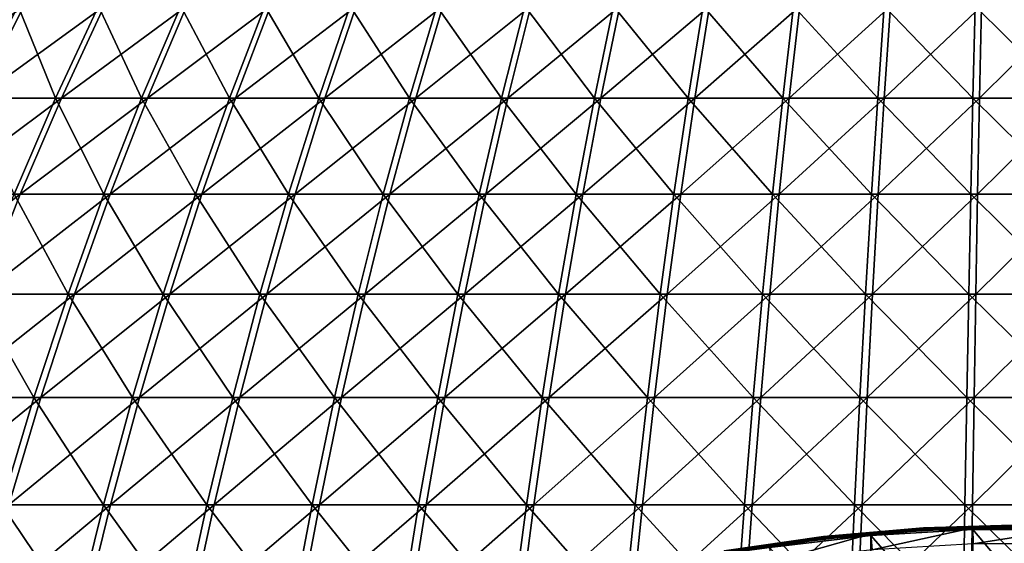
# Model space of a CAD drawing. Header units: millimetres. Extents: x -80 to 80, y -80 to 80.
# Tile 129 of 170: x -26 to -1, y 45 to 59. Entities that reach past the tile are written whole.
import ezdxf

# ---------------------------------------------------------------- set-up
doc = ezdxf.new("R2010")
doc.units = ezdxf.units.MM
doc.header["$LTSCALE"] = 13.670324
for name, color, linetype in [('1', 7, 'CONTINUOUS'), ('2', 7, 'CONTINUOUS'), ('4', 7, 'CONTINUOUS'), ('6', 7, 'CONTINUOUS'), ('8', 7, 'CONTINUOUS')]:
    doc.layers.add(name, color=color, linetype=linetype)

msp = doc.modelspace()

# ---------------------------------------------------------------- linework, layer by layer
at = {"layer": '1', "color": 7, "linetype": 'Continuous'}
for points in [[(-27.508, 56.569, 49.43), (-26.282, 58.982, 47.227), (-29.67, 56.569, 48.163), (-27.508, 56.569, 49.43)], [(-29.67, 56.569, 48.163), (-26.282, 58.982, 47.227), (-28.348, 58.982, 46.016), (-29.67, 56.569, 48.163)], [(-25.293, 56.569, 50.599), (-24.165, 58.982, 48.344), (-27.508, 56.569, 49.43), (-25.293, 56.569, 50.599)], [(-27.508, 56.569, 49.43), (-24.165, 58.982, 48.344), (-26.282, 58.982, 47.227), (-27.508, 56.569, 49.43)], [(-23.028, 56.569, 51.669), (-22.001, 58.982, 49.366), (-25.293, 56.569, 50.599), (-23.028, 56.569, 51.669)], [(-25.293, 56.569, 50.599), (-22.001, 58.982, 49.366), (-24.165, 58.982, 48.344), (-25.293, 56.569, 50.599)], [(-20.717, 56.569, 52.638), (-19.794, 58.982, 50.292), (-23.028, 56.569, 51.669), (-20.717, 56.569, 52.638)], [(-23.028, 56.569, 51.669), (-19.794, 58.982, 50.292), (-22.001, 58.982, 49.366), (-23.028, 56.569, 51.669)], [(-18.366, 56.569, 53.504), (-17.548, 58.982, 51.119), (-20.717, 56.569, 52.638), (-18.366, 56.569, 53.504)], [(-20.717, 56.569, 52.638), (-17.548, 58.982, 51.119), (-19.794, 58.982, 50.292), (-20.717, 56.569, 52.638)], [(-15.979, 56.569, 54.265), (-15.267, 58.982, 51.846), (-18.366, 56.569, 53.504), (-15.979, 56.569, 54.265)], [(-18.366, 56.569, 53.504), (-15.267, 58.982, 51.846), (-17.548, 58.982, 51.119), (-18.366, 56.569, 53.504)], [(-13.561, 56.569, 54.919), (-12.956, 58.982, 52.471), (-15.979, 56.569, 54.265), (-13.561, 56.569, 54.919)], [(-15.979, 56.569, 54.265), (-12.956, 58.982, 52.471), (-15.267, 58.982, 51.846), (-15.979, 56.569, 54.265)], [(-11.116, 56.569, 55.466), (-10.62, 58.982, 52.993), (-13.561, 56.569, 54.919), (-11.116, 56.569, 55.466)], [(-13.561, 56.569, 54.919), (-10.62, 58.982, 52.993), (-12.956, 58.982, 52.471), (-13.561, 56.569, 54.919)], [(-8.649, 56.569, 55.903), (-8.263, 58.982, 53.412), (-11.116, 56.569, 55.466), (-8.649, 56.569, 55.903)], [(-11.116, 56.569, 55.466), (-8.263, 58.982, 53.412), (-10.62, 58.982, 52.993), (-11.116, 56.569, 55.466)], [(-6.165, 56.569, 56.232), (-5.89, 58.982, 53.725), (-8.649, 56.569, 55.903), (-6.165, 56.569, 56.232)], [(-8.649, 56.569, 55.903), (-5.89, 58.982, 53.725), (-8.263, 58.982, 53.412), (-8.649, 56.569, 55.903)], [(-3.669, 56.569, 56.449), (-3.506, 58.982, 53.933), (-6.165, 56.569, 56.232), (-3.669, 56.569, 56.449)], [(-6.165, 56.569, 56.232), (-3.506, 58.982, 53.933), (-5.89, 58.982, 53.725), (-6.165, 56.569, 56.232)], [(-1.166, 56.569, 56.557), (-1.114, 58.982, 54.036), (-3.669, 56.569, 56.449), (-1.166, 56.569, 56.557)], [(-3.669, 56.569, 56.449), (-1.114, 58.982, 54.036), (-3.506, 58.982, 53.933), (-3.669, 56.569, 56.449)], [(1.339, 56.569, 56.553), (1.279, 58.982, 54.032), (-1.166, 56.569, 56.557), (1.339, 56.569, 56.553)], [(-1.166, 56.569, 56.557), (1.279, 58.982, 54.032), (-1.114, 58.982, 54.036), (-1.166, 56.569, 56.557)], [(-26.372, 54.047, 52.758), (-25.293, 56.569, 50.599), (-28.682, 54.047, 51.539), (-26.372, 54.047, 52.758)], [(-28.682, 54.047, 51.539), (-25.293, 56.569, 50.599), (-27.508, 56.569, 49.43), (-28.682, 54.047, 51.539)], [(-24.01, 54.047, 53.874), (-23.028, 56.569, 51.669), (-26.372, 54.047, 52.758), (-24.01, 54.047, 53.874)], [(-26.372, 54.047, 52.758), (-23.028, 56.569, 51.669), (-25.293, 56.569, 50.599), (-26.372, 54.047, 52.758)], [(-21.601, 54.047, 54.884), (-20.717, 56.569, 52.638), (-24.01, 54.047, 53.874), (-21.601, 54.047, 54.884)], [(-24.01, 54.047, 53.874), (-20.717, 56.569, 52.638), (-23.028, 56.569, 51.669), (-24.01, 54.047, 53.874)], [(-19.15, 54.047, 55.787), (-18.366, 56.569, 53.504), (-21.601, 54.047, 54.884), (-19.15, 54.047, 55.787)], [(-21.601, 54.047, 54.884), (-18.366, 56.569, 53.504), (-20.717, 56.569, 52.638), (-21.601, 54.047, 54.884)], [(-16.661, 54.047, 56.58), (-15.979, 56.569, 54.265), (-19.15, 54.047, 55.787), (-16.661, 54.047, 56.58)], [(-19.15, 54.047, 55.787), (-15.979, 56.569, 54.265), (-18.366, 56.569, 53.504), (-19.15, 54.047, 55.787)], [(-14.139, 54.047, 57.262), (-13.561, 56.569, 54.919), (-16.661, 54.047, 56.58), (-14.139, 54.047, 57.262)], [(-16.661, 54.047, 56.58), (-13.561, 56.569, 54.919), (-15.979, 56.569, 54.265), (-16.661, 54.047, 56.58)], [(-11.59, 54.047, 57.832), (-11.116, 56.569, 55.466), (-14.139, 54.047, 57.262), (-11.59, 54.047, 57.832)], [(-14.139, 54.047, 57.262), (-11.116, 56.569, 55.466), (-13.561, 56.569, 54.919), (-14.139, 54.047, 57.262)], [(-9.018, 54.047, 58.289), (-8.649, 56.569, 55.903), (-11.59, 54.047, 57.832), (-9.018, 54.047, 58.289)], [(-11.59, 54.047, 57.832), (-8.649, 56.569, 55.903), (-11.116, 56.569, 55.466), (-11.59, 54.047, 57.832)], [(-6.428, 54.047, 58.631), (-6.165, 56.569, 56.232), (-9.018, 54.047, 58.289), (-6.428, 54.047, 58.631)], [(-9.018, 54.047, 58.289), (-6.165, 56.569, 56.232), (-8.649, 56.569, 55.903), (-9.018, 54.047, 58.289)], [(-3.826, 54.047, 58.858), (-3.669, 56.569, 56.449), (-6.428, 54.047, 58.631), (-3.826, 54.047, 58.858)], [(-6.428, 54.047, 58.631), (-3.669, 56.569, 56.449), (-6.165, 56.569, 56.232), (-6.428, 54.047, 58.631)], [(-1.216, 54.047, 58.97), (-1.166, 56.569, 56.557), (-3.826, 54.047, 58.858), (-1.216, 54.047, 58.97)], [(-3.826, 54.047, 58.858), (-1.166, 56.569, 56.557), (-3.669, 56.569, 56.449), (-3.826, 54.047, 58.858)], [(1.396, 54.047, 58.966), (1.339, 56.569, 56.553), (-1.216, 54.047, 58.97), (1.396, 54.047, 58.966)], [(-1.216, 54.047, 58.97), (1.339, 56.569, 56.553), (-1.166, 56.569, 56.557), (-1.216, 54.047, 58.97)], [(-27.401, 51.423, 54.817), (-26.372, 54.047, 52.758), (-29.801, 51.423, 53.55), (-27.401, 51.423, 54.817)], [(-29.801, 51.423, 53.55), (-26.372, 54.047, 52.758), (-28.682, 54.047, 51.539), (-29.801, 51.423, 53.55)], [(-24.947, 51.423, 55.976), (-24.01, 54.047, 53.874), (-27.401, 51.423, 54.817), (-24.947, 51.423, 55.976)], [(-27.401, 51.423, 54.817), (-24.01, 54.047, 53.874), (-26.372, 54.047, 52.758), (-27.401, 51.423, 54.817)], [(-22.444, 51.423, 57.026), (-21.601, 54.047, 54.884), (-24.947, 51.423, 55.976), (-22.444, 51.423, 57.026)], [(-24.947, 51.423, 55.976), (-21.601, 54.047, 54.884), (-24.01, 54.047, 53.874), (-24.947, 51.423, 55.976)], [(-19.897, 51.423, 57.964), (-19.15, 54.047, 55.787), (-22.444, 51.423, 57.026), (-19.897, 51.423, 57.964)], [(-22.444, 51.423, 57.026), (-19.15, 54.047, 55.787), (-21.601, 54.047, 54.884), (-22.444, 51.423, 57.026)], [(-17.311, 51.423, 58.788), (-16.661, 54.047, 56.58), (-19.897, 51.423, 57.964), (-17.311, 51.423, 58.788)], [(-19.897, 51.423, 57.964), (-16.661, 54.047, 56.58), (-19.15, 54.047, 55.787), (-19.897, 51.423, 57.964)], [(-14.691, 51.423, 59.497), (-14.139, 54.047, 57.262), (-17.311, 51.423, 58.788), (-14.691, 51.423, 59.497)], [(-17.311, 51.423, 58.788), (-14.139, 54.047, 57.262), (-16.661, 54.047, 56.58), (-17.311, 51.423, 58.788)], [(-12.042, 51.423, 60.089), (-11.59, 54.047, 57.832), (-14.691, 51.423, 59.497), (-12.042, 51.423, 60.089)], [(-14.691, 51.423, 59.497), (-11.59, 54.047, 57.832), (-14.139, 54.047, 57.262), (-14.691, 51.423, 59.497)], [(-9.37, 51.423, 60.563), (-9.018, 54.047, 58.289), (-12.042, 51.423, 60.089), (-9.37, 51.423, 60.563)], [(-12.042, 51.423, 60.089), (-9.018, 54.047, 58.289), (-11.59, 54.047, 57.832), (-12.042, 51.423, 60.089)], [(-6.679, 51.423, 60.919), (-6.428, 54.047, 58.631), (-9.37, 51.423, 60.563), (-6.679, 51.423, 60.919)], [(-9.37, 51.423, 60.563), (-6.428, 54.047, 58.631), (-9.018, 54.047, 58.289), (-9.37, 51.423, 60.563)], [(-3.975, 51.423, 61.154), (-3.826, 54.047, 58.858), (-6.679, 51.423, 60.919), (-3.975, 51.423, 61.154)], [(-6.679, 51.423, 60.919), (-3.826, 54.047, 58.858), (-6.428, 54.047, 58.631), (-6.679, 51.423, 60.919)], [(-1.264, 51.423, 61.271), (-1.216, 54.047, 58.97), (-3.975, 51.423, 61.154), (-1.264, 51.423, 61.271)], [(-3.975, 51.423, 61.154), (-1.216, 54.047, 58.97), (-3.826, 54.047, 58.858), (-3.975, 51.423, 61.154)], [(1.451, 51.423, 61.266), (1.396, 54.047, 58.966), (-1.264, 51.423, 61.271), (1.451, 51.423, 61.266)], [(-1.264, 51.423, 61.271), (1.396, 54.047, 58.966), (-1.216, 54.047, 58.97), (-1.264, 51.423, 61.271)], [(-25.836, 48.701, 57.972), (-24.947, 51.423, 55.976), (-28.378, 48.701, 56.771), (-25.836, 48.701, 57.972)], [(-28.378, 48.701, 56.771), (-24.947, 51.423, 55.976), (-27.401, 51.423, 54.817), (-28.378, 48.701, 56.771)], [(-23.244, 48.701, 59.059), (-22.444, 51.423, 57.026), (-25.836, 48.701, 57.972), (-23.244, 48.701, 59.059)], [(-25.836, 48.701, 57.972), (-22.444, 51.423, 57.026), (-24.947, 51.423, 55.976), (-25.836, 48.701, 57.972)], [(-20.606, 48.701, 60.03), (-19.897, 51.423, 57.964), (-23.244, 48.701, 59.059), (-20.606, 48.701, 60.03)], [(-23.244, 48.701, 59.059), (-19.897, 51.423, 57.964), (-22.444, 51.423, 57.026), (-23.244, 48.701, 59.059)], [(-17.928, 48.701, 60.884), (-17.311, 51.423, 58.788), (-20.606, 48.701, 60.03), (-17.928, 48.701, 60.884)], [(-20.606, 48.701, 60.03), (-17.311, 51.423, 58.788), (-19.897, 51.423, 57.964), (-20.606, 48.701, 60.03)], [(-15.215, 48.701, 61.618), (-14.691, 51.423, 59.497), (-17.928, 48.701, 60.884), (-15.215, 48.701, 61.618)], [(-17.928, 48.701, 60.884), (-14.691, 51.423, 59.497), (-17.311, 51.423, 58.788), (-17.928, 48.701, 60.884)], [(-12.472, 48.701, 62.231), (-12.042, 51.423, 60.089), (-15.215, 48.701, 61.618), (-12.472, 48.701, 62.231)], [(-15.215, 48.701, 61.618), (-12.042, 51.423, 60.089), (-14.691, 51.423, 59.497), (-15.215, 48.701, 61.618)], [(-9.704, 48.701, 62.722), (-9.37, 51.423, 60.563), (-12.472, 48.701, 62.231), (-9.704, 48.701, 62.722)], [(-12.472, 48.701, 62.231), (-9.37, 51.423, 60.563), (-12.042, 51.423, 60.089), (-12.472, 48.701, 62.231)], [(-6.917, 48.701, 63.09), (-6.679, 51.423, 60.919), (-9.704, 48.701, 62.722), (-6.917, 48.701, 63.09)], [(-9.704, 48.701, 62.722), (-6.679, 51.423, 60.919), (-9.37, 51.423, 60.563), (-9.704, 48.701, 62.722)], [(-4.117, 48.701, 63.335), (-3.975, 51.423, 61.154), (-6.917, 48.701, 63.09), (-4.117, 48.701, 63.335)], [(-6.917, 48.701, 63.09), (-3.975, 51.423, 61.154), (-6.679, 51.423, 60.919), (-6.917, 48.701, 63.09)], [(-1.309, 48.701, 63.455), (-1.264, 51.423, 61.271), (-4.117, 48.701, 63.335), (-1.309, 48.701, 63.455)], [(-4.117, 48.701, 63.335), (-1.264, 51.423, 61.271), (-3.975, 51.423, 61.154), (-4.117, 48.701, 63.335)], [(1.502, 48.701, 63.45), (1.451, 51.423, 61.266), (-1.309, 48.701, 63.455), (1.502, 48.701, 63.45)], [(-1.309, 48.701, 63.455), (1.451, 51.423, 61.266), (-1.264, 51.423, 61.271), (-1.309, 48.701, 63.455)], [(-26.676, 45.886, 59.857), (-25.836, 48.701, 57.972), (-29.301, 45.886, 58.617), (-26.676, 45.886, 59.857)], [(-29.301, 45.886, 58.617), (-25.836, 48.701, 57.972), (-28.378, 48.701, 56.771), (-29.301, 45.886, 58.617)], [(-24, 45.886, 60.979), (-23.244, 48.701, 59.059), (-26.676, 45.886, 59.857), (-24, 45.886, 60.979)], [(-26.676, 45.886, 59.857), (-23.244, 48.701, 59.059), (-25.836, 48.701, 57.972), (-26.676, 45.886, 59.857)], [(-21.276, 45.886, 61.982), (-20.606, 48.701, 60.03), (-24, 45.886, 60.979), (-21.276, 45.886, 61.982)], [(-24, 45.886, 60.979), (-20.606, 48.701, 60.03), (-23.244, 48.701, 59.059), (-24, 45.886, 60.979)], [(-18.511, 45.886, 62.863), (-17.928, 48.701, 60.884), (-21.276, 45.886, 61.982), (-18.511, 45.886, 62.863)], [(-21.276, 45.886, 61.982), (-17.928, 48.701, 60.884), (-20.606, 48.701, 60.03), (-21.276, 45.886, 61.982)], [(-15.71, 45.886, 63.621), (-15.215, 48.701, 61.618), (-18.511, 45.886, 62.863), (-15.71, 45.886, 63.621)], [(-18.511, 45.886, 62.863), (-15.215, 48.701, 61.618), (-17.928, 48.701, 60.884), (-18.511, 45.886, 62.863)], [(-12.877, 45.886, 64.255), (-12.472, 48.701, 62.231), (-15.71, 45.886, 63.621), (-12.877, 45.886, 64.255)], [(-15.71, 45.886, 63.621), (-12.472, 48.701, 62.231), (-15.215, 48.701, 61.618), (-15.71, 45.886, 63.621)], [(-10.019, 45.886, 64.762), (-9.704, 48.701, 62.722), (-12.877, 45.886, 64.255), (-10.019, 45.886, 64.762)], [(-12.877, 45.886, 64.255), (-9.704, 48.701, 62.722), (-12.472, 48.701, 62.231), (-12.877, 45.886, 64.255)], [(-7.142, 45.886, 65.142), (-6.917, 48.701, 63.09), (-10.019, 45.886, 64.762), (-7.142, 45.886, 65.142)], [(-10.019, 45.886, 64.762), (-6.917, 48.701, 63.09), (-9.704, 48.701, 62.722), (-10.019, 45.886, 64.762)], [(-4.251, 45.886, 65.394), (-4.117, 48.701, 63.335), (-7.142, 45.886, 65.142), (-4.251, 45.886, 65.394)], [(-7.142, 45.886, 65.142), (-4.117, 48.701, 63.335), (-6.917, 48.701, 63.09), (-7.142, 45.886, 65.142)], [(-1.351, 45.886, 65.518), (-1.309, 48.701, 63.455), (-4.251, 45.886, 65.394), (-1.351, 45.886, 65.518)], [(-4.251, 45.886, 65.394), (-1.309, 48.701, 63.455), (-4.117, 48.701, 63.335), (-4.251, 45.886, 65.394)], [(1.551, 45.886, 65.514), (1.502, 48.701, 63.45), (-1.351, 45.886, 65.518), (1.551, 45.886, 65.514)], [(-1.351, 45.886, 65.518), (1.502, 48.701, 63.45), (-1.309, 48.701, 63.455), (-1.351, 45.886, 65.518)], [(-24.71, 42.984, 62.784), (-24, 45.886, 60.979), (-27.466, 42.984, 61.628), (-24.71, 42.984, 62.784)], [(-27.466, 42.984, 61.628), (-24, 45.886, 60.979), (-26.676, 45.886, 59.857), (-27.466, 42.984, 61.628)], [(-21.906, 42.984, 63.816), (-21.276, 45.886, 61.982), (-24.71, 42.984, 62.784), (-21.906, 42.984, 63.816)], [(-24.71, 42.984, 62.784), (-21.276, 45.886, 61.982), (-24, 45.886, 60.979), (-24.71, 42.984, 62.784)], [(-19.059, 42.984, 64.724), (-18.511, 45.886, 62.863), (-21.906, 42.984, 63.816), (-19.059, 42.984, 64.724)], [(-21.906, 42.984, 63.816), (-18.511, 45.886, 62.863), (-21.276, 45.886, 61.982), (-21.906, 42.984, 63.816)], [(-16.174, 42.984, 65.504), (-15.71, 45.886, 63.621), (-19.059, 42.984, 64.724), (-16.174, 42.984, 65.504)], [(-19.059, 42.984, 64.724), (-15.71, 45.886, 63.621), (-18.511, 45.886, 62.863), (-19.059, 42.984, 64.724)], [(-13.258, 42.984, 66.156), (-12.877, 45.886, 64.255), (-16.174, 42.984, 65.504), (-13.258, 42.984, 66.156)], [(-16.174, 42.984, 65.504), (-12.877, 45.886, 64.255), (-15.71, 45.886, 63.621), (-16.174, 42.984, 65.504)], [(-10.316, 42.984, 66.678), (-10.019, 45.886, 64.762), (-13.258, 42.984, 66.156), (-10.316, 42.984, 66.678)], [(-13.258, 42.984, 66.156), (-10.019, 45.886, 64.762), (-12.877, 45.886, 64.255), (-13.258, 42.984, 66.156)], [(-7.353, 42.984, 67.069), (-7.142, 45.886, 65.142), (-10.316, 42.984, 66.678), (-7.353, 42.984, 67.069)], [(-10.316, 42.984, 66.678), (-7.142, 45.886, 65.142), (-10.019, 45.886, 64.762), (-10.316, 42.984, 66.678)], [(-4.377, 42.984, 67.329), (-4.251, 45.886, 65.394), (-7.353, 42.984, 67.069), (-4.377, 42.984, 67.329)], [(-7.353, 42.984, 67.069), (-4.251, 45.886, 65.394), (-7.142, 45.886, 65.142), (-7.353, 42.984, 67.069)], [(-1.391, 42.984, 67.457), (-1.351, 45.886, 65.518), (-4.377, 42.984, 67.329), (-1.391, 42.984, 67.457)], [(-4.377, 42.984, 67.329), (-1.351, 45.886, 65.518), (-4.251, 45.886, 65.394), (-4.377, 42.984, 67.329)], [(1.597, 42.984, 67.452), (1.551, 45.886, 65.514), (-1.391, 42.984, 67.457), (1.597, 42.984, 67.452)], [(-1.391, 42.984, 67.457), (1.551, 45.886, 65.514), (-1.351, 45.886, 65.518), (-1.391, 42.984, 67.457)]]:
    msp.add_3dface(points, dxfattribs=at)
at = {"layer": '2', "color": 7, "linetype": 'Continuous'}
for points in [[(-26.426, 58.982, -47.146), (-25.447, 56.569, -50.522), (-27.659, 56.569, -49.345), (-26.426, 58.982, -47.146)], [(-24.313, 58.982, -48.27), (-25.447, 56.569, -50.522), (-26.426, 58.982, -47.146), (-24.313, 58.982, -48.27)], [(-24.313, 58.982, -48.27), (-23.185, 56.569, -51.599), (-25.447, 56.569, -50.522), (-24.313, 58.982, -48.27)], [(-22.152, 58.982, -49.299), (-23.185, 56.569, -51.599), (-24.313, 58.982, -48.27), (-22.152, 58.982, -49.299)], [(-22.152, 58.982, -49.299), (-20.878, 56.569, -52.575), (-23.185, 56.569, -51.599), (-22.152, 58.982, -49.299)], [(-19.947, 58.982, -50.232), (-20.878, 56.569, -52.575), (-22.152, 58.982, -49.299), (-19.947, 58.982, -50.232)], [(-19.947, 58.982, -50.232), (-18.529, 56.569, -53.448), (-20.878, 56.569, -52.575), (-19.947, 58.982, -50.232)], [(-17.704, 58.982, -51.066), (-18.529, 56.569, -53.448), (-19.947, 58.982, -50.232), (-17.704, 58.982, -51.066)], [(-17.704, 58.982, -51.066), (-16.145, 56.569, -54.216), (-18.529, 56.569, -53.448), (-17.704, 58.982, -51.066)], [(-15.425, 58.982, -51.799), (-16.145, 56.569, -54.216), (-17.704, 58.982, -51.066), (-15.425, 58.982, -51.799)], [(-15.425, 58.982, -51.799), (-13.728, 56.569, -54.877), (-16.145, 56.569, -54.216), (-15.425, 58.982, -51.799)], [(-13.116, 58.982, -52.431), (-13.728, 56.569, -54.877), (-15.425, 58.982, -51.799), (-13.116, 58.982, -52.431)], [(-13.116, 58.982, -52.431), (-11.285, 56.569, -55.431), (-13.728, 56.569, -54.877), (-13.116, 58.982, -52.431)], [(-10.782, 58.982, -52.961), (-11.285, 56.569, -55.431), (-13.116, 58.982, -52.431), (-10.782, 58.982, -52.961)], [(-10.782, 58.982, -52.961), (-8.82, 56.569, -55.877), (-11.285, 56.569, -55.431), (-10.782, 58.982, -52.961)], [(-8.427, 58.982, -53.386), (-8.82, 56.569, -55.877), (-10.782, 58.982, -52.961), (-8.427, 58.982, -53.386)], [(-8.427, 58.982, -53.386), (-6.337, 56.569, -56.212), (-8.82, 56.569, -55.877), (-8.427, 58.982, -53.386)], [(-6.054, 58.982, -53.707), (-6.337, 56.569, -56.212), (-8.427, 58.982, -53.386), (-6.054, 58.982, -53.707)], [(-6.054, 58.982, -53.707), (-3.842, 56.569, -56.438), (-6.337, 56.569, -56.212), (-6.054, 58.982, -53.707)], [(-3.67, 58.982, -53.922), (-3.842, 56.569, -56.438), (-6.054, 58.982, -53.707), (-3.67, 58.982, -53.922)], [(-3.67, 58.982, -53.922), (-1.339, 56.569, -56.553), (-3.842, 56.569, -56.438), (-3.67, 58.982, -53.922)], [(-1.279, 58.982, -54.032), (-1.339, 56.569, -56.553), (-3.67, 58.982, -53.922), (-1.279, 58.982, -54.032)], [(-1.279, 58.982, -54.032), (1.166, 56.569, -56.557), (-1.339, 56.569, -56.553), (-1.279, 58.982, -54.032)], [(1.114, 58.982, -54.036), (1.166, 56.569, -56.557), (-1.279, 58.982, -54.032), (1.114, 58.982, -54.036)], [(-25.447, 56.569, -50.522), (-26.533, 54.047, -52.677), (-27.659, 56.569, -49.345), (-25.447, 56.569, -50.522)], [(-25.447, 56.569, -50.522), (-24.174, 54.047, -53.801), (-26.533, 54.047, -52.677), (-25.447, 56.569, -50.522)], [(-23.185, 56.569, -51.599), (-24.174, 54.047, -53.801), (-25.447, 56.569, -50.522), (-23.185, 56.569, -51.599)], [(-23.185, 56.569, -51.599), (-21.769, 54.047, -54.818), (-24.174, 54.047, -53.801), (-23.185, 56.569, -51.599)], [(-20.878, 56.569, -52.575), (-21.769, 54.047, -54.818), (-23.185, 56.569, -51.599), (-20.878, 56.569, -52.575)], [(-20.878, 56.569, -52.575), (-19.32, 54.047, -55.728), (-21.769, 54.047, -54.818), (-20.878, 56.569, -52.575)], [(-18.529, 56.569, -53.448), (-19.32, 54.047, -55.728), (-20.878, 56.569, -52.575), (-18.529, 56.569, -53.448)], [(-18.529, 56.569, -53.448), (-16.834, 54.047, -56.529), (-19.32, 54.047, -55.728), (-18.529, 56.569, -53.448)], [(-16.145, 56.569, -54.216), (-16.834, 54.047, -56.529), (-18.529, 56.569, -53.448), (-16.145, 56.569, -54.216)], [(-16.145, 56.569, -54.216), (-14.314, 54.047, -57.219), (-16.834, 54.047, -56.529), (-16.145, 56.569, -54.216)], [(-13.728, 56.569, -54.877), (-14.314, 54.047, -57.219), (-16.145, 56.569, -54.216), (-13.728, 56.569, -54.877)], [(-13.728, 56.569, -54.877), (-11.767, 54.047, -57.797), (-14.314, 54.047, -57.219), (-13.728, 56.569, -54.877)], [(-11.285, 56.569, -55.431), (-11.767, 54.047, -57.797), (-13.728, 56.569, -54.877), (-11.285, 56.569, -55.431)], [(-11.285, 56.569, -55.431), (-9.196, 54.047, -58.261), (-11.767, 54.047, -57.797), (-11.285, 56.569, -55.431)], [(-8.82, 56.569, -55.877), (-9.196, 54.047, -58.261), (-11.285, 56.569, -55.431), (-8.82, 56.569, -55.877)], [(-8.82, 56.569, -55.877), (-6.607, 54.047, -58.611), (-9.196, 54.047, -58.261), (-8.82, 56.569, -55.877)], [(-6.337, 56.569, -56.212), (-6.607, 54.047, -58.611), (-8.82, 56.569, -55.877), (-6.337, 56.569, -56.212)], [(-6.337, 56.569, -56.212), (-4.006, 54.047, -58.846), (-6.607, 54.047, -58.611), (-6.337, 56.569, -56.212)], [(-3.842, 56.569, -56.438), (-4.006, 54.047, -58.846), (-6.337, 56.569, -56.212), (-3.842, 56.569, -56.438)], [(-3.842, 56.569, -56.438), (-1.396, 54.047, -58.966), (-4.006, 54.047, -58.846), (-3.842, 56.569, -56.438)], [(-1.339, 56.569, -56.553), (-1.396, 54.047, -58.966), (-3.842, 56.569, -56.438), (-1.339, 56.569, -56.553)], [(-1.339, 56.569, -56.553), (1.216, 54.047, -58.97), (-1.396, 54.047, -58.966), (-1.339, 56.569, -56.553)], [(1.166, 56.569, -56.557), (1.216, 54.047, -58.97), (-1.339, 56.569, -56.553), (1.166, 56.569, -56.557)], [(-26.533, 54.047, -52.677), (-25.118, 51.423, -55.9), (-27.568, 51.423, -54.733), (-26.533, 54.047, -52.677)], [(-24.174, 54.047, -53.801), (-25.118, 51.423, -55.9), (-26.533, 54.047, -52.677), (-24.174, 54.047, -53.801)], [(-24.174, 54.047, -53.801), (-22.618, 51.423, -56.957), (-25.118, 51.423, -55.9), (-24.174, 54.047, -53.801)], [(-21.769, 54.047, -54.818), (-22.618, 51.423, -56.957), (-24.174, 54.047, -53.801), (-21.769, 54.047, -54.818)], [(-21.769, 54.047, -54.818), (-20.074, 51.423, -57.903), (-22.618, 51.423, -56.957), (-21.769, 54.047, -54.818)], [(-19.32, 54.047, -55.728), (-20.074, 51.423, -57.903), (-21.769, 54.047, -54.818), (-19.32, 54.047, -55.728)], [(-19.32, 54.047, -55.728), (-17.49, 51.423, -58.735), (-20.074, 51.423, -57.903), (-19.32, 54.047, -55.728)], [(-16.834, 54.047, -56.529), (-17.49, 51.423, -58.735), (-19.32, 54.047, -55.728), (-16.834, 54.047, -56.529)], [(-16.834, 54.047, -56.529), (-14.873, 51.423, -59.451), (-17.49, 51.423, -58.735), (-16.834, 54.047, -56.529)], [(-14.314, 54.047, -57.219), (-14.873, 51.423, -59.451), (-16.834, 54.047, -56.529), (-14.314, 54.047, -57.219)], [(-14.314, 54.047, -57.219), (-12.226, 51.423, -60.052), (-14.873, 51.423, -59.451), (-14.314, 54.047, -57.219)], [(-11.767, 54.047, -57.797), (-12.226, 51.423, -60.052), (-14.314, 54.047, -57.219), (-11.767, 54.047, -57.797)], [(-11.767, 54.047, -57.797), (-9.555, 51.423, -60.534), (-12.226, 51.423, -60.052), (-11.767, 54.047, -57.797)], [(-9.196, 54.047, -58.261), (-9.555, 51.423, -60.534), (-11.767, 54.047, -57.797), (-9.196, 54.047, -58.261)], [(-9.196, 54.047, -58.261), (-6.865, 51.423, -60.898), (-9.555, 51.423, -60.534), (-9.196, 54.047, -58.261)], [(-6.607, 54.047, -58.611), (-6.865, 51.423, -60.898), (-9.196, 54.047, -58.261), (-6.607, 54.047, -58.611)], [(-6.607, 54.047, -58.611), (-4.162, 51.423, -61.142), (-6.865, 51.423, -60.898), (-6.607, 54.047, -58.611)], [(-4.006, 54.047, -58.846), (-4.162, 51.423, -61.142), (-6.607, 54.047, -58.611), (-4.006, 54.047, -58.846)], [(-4.006, 54.047, -58.846), (-1.451, 51.423, -61.266), (-4.162, 51.423, -61.142), (-4.006, 54.047, -58.846)], [(-1.396, 54.047, -58.966), (-1.451, 51.423, -61.266), (-4.006, 54.047, -58.846), (-1.396, 54.047, -58.966)], [(-1.396, 54.047, -58.966), (1.264, 51.423, -61.271), (-1.451, 51.423, -61.266), (-1.396, 54.047, -58.966)], [(1.216, 54.047, -58.97), (1.264, 51.423, -61.271), (-1.396, 54.047, -58.966), (1.216, 54.047, -58.97)], [(-27.568, 51.423, -54.733), (-26.013, 48.701, -57.892), (-28.551, 48.701, -56.684), (-27.568, 51.423, -54.733)], [(-25.118, 51.423, -55.9), (-26.013, 48.701, -57.892), (-27.568, 51.423, -54.733), (-25.118, 51.423, -55.9)], [(-25.118, 51.423, -55.9), (-23.424, 48.701, -58.987), (-26.013, 48.701, -57.892), (-25.118, 51.423, -55.9)], [(-22.618, 51.423, -56.957), (-23.424, 48.701, -58.987), (-25.118, 51.423, -55.9), (-22.618, 51.423, -56.957)], [(-22.618, 51.423, -56.957), (-20.789, 48.701, -59.967), (-23.424, 48.701, -58.987), (-22.618, 51.423, -56.957)], [(-20.074, 51.423, -57.903), (-20.789, 48.701, -59.967), (-22.618, 51.423, -56.957), (-20.074, 51.423, -57.903)], [(-20.074, 51.423, -57.903), (-18.114, 48.701, -60.829), (-20.789, 48.701, -59.967), (-20.074, 51.423, -57.903)], [(-17.49, 51.423, -58.735), (-18.114, 48.701, -60.829), (-20.074, 51.423, -57.903), (-17.49, 51.423, -58.735)], [(-17.49, 51.423, -58.735), (-15.403, 48.701, -61.571), (-18.114, 48.701, -60.829), (-17.49, 51.423, -58.735)], [(-14.873, 51.423, -59.451), (-15.403, 48.701, -61.571), (-17.49, 51.423, -58.735), (-14.873, 51.423, -59.451)], [(-14.873, 51.423, -59.451), (-12.661, 48.701, -62.193), (-15.403, 48.701, -61.571), (-14.873, 51.423, -59.451)], [(-12.226, 51.423, -60.052), (-12.661, 48.701, -62.193), (-14.873, 51.423, -59.451), (-12.226, 51.423, -60.052)], [(-12.226, 51.423, -60.052), (-9.895, 48.701, -62.692), (-12.661, 48.701, -62.193), (-12.226, 51.423, -60.052)], [(-9.555, 51.423, -60.534), (-9.895, 48.701, -62.692), (-12.226, 51.423, -60.052), (-9.555, 51.423, -60.534)], [(-9.555, 51.423, -60.534), (-7.11, 48.701, -63.069), (-9.895, 48.701, -62.692), (-9.555, 51.423, -60.534)], [(-6.865, 51.423, -60.898), (-7.11, 48.701, -63.069), (-9.555, 51.423, -60.534), (-6.865, 51.423, -60.898)], [(-6.865, 51.423, -60.898), (-4.31, 48.701, -63.322), (-7.11, 48.701, -63.069), (-6.865, 51.423, -60.898)], [(-4.162, 51.423, -61.142), (-4.31, 48.701, -63.322), (-6.865, 51.423, -60.898), (-4.162, 51.423, -61.142)], [(-4.162, 51.423, -61.142), (-1.502, 48.701, -63.45), (-4.31, 48.701, -63.322), (-4.162, 51.423, -61.142)], [(-1.451, 51.423, -61.266), (-1.502, 48.701, -63.45), (-4.162, 51.423, -61.142), (-1.451, 51.423, -61.266)], [(-1.451, 51.423, -61.266), (1.309, 48.701, -63.455), (-1.502, 48.701, -63.45), (-1.451, 51.423, -61.266)], [(1.264, 51.423, -61.271), (1.309, 48.701, -63.455), (-1.451, 51.423, -61.266), (1.264, 51.423, -61.271)], [(-26.013, 48.701, -57.892), (-26.859, 45.886, -59.775), (-28.551, 48.701, -56.684), (-26.013, 48.701, -57.892)], [(-26.013, 48.701, -57.892), (-24.186, 45.886, -60.906), (-26.859, 45.886, -59.775), (-26.013, 48.701, -57.892)], [(-23.424, 48.701, -58.987), (-24.186, 45.886, -60.906), (-26.013, 48.701, -57.892), (-23.424, 48.701, -58.987)], [(-23.424, 48.701, -58.987), (-21.466, 45.886, -61.917), (-24.186, 45.886, -60.906), (-23.424, 48.701, -58.987)], [(-20.789, 48.701, -59.967), (-21.466, 45.886, -61.917), (-23.424, 48.701, -58.987), (-20.789, 48.701, -59.967)], [(-20.789, 48.701, -59.967), (-18.703, 45.886, -62.807), (-21.466, 45.886, -61.917), (-20.789, 48.701, -59.967)], [(-18.114, 48.701, -60.829), (-18.703, 45.886, -62.807), (-20.789, 48.701, -59.967), (-18.114, 48.701, -60.829)], [(-18.114, 48.701, -60.829), (-15.904, 45.886, -63.573), (-18.703, 45.886, -62.807), (-18.114, 48.701, -60.829)], [(-15.403, 48.701, -61.571), (-15.904, 45.886, -63.573), (-18.114, 48.701, -60.829), (-15.403, 48.701, -61.571)], [(-15.403, 48.701, -61.571), (-13.073, 45.886, -64.215), (-15.904, 45.886, -63.573), (-15.403, 48.701, -61.571)], [(-12.661, 48.701, -62.193), (-13.073, 45.886, -64.215), (-15.403, 48.701, -61.571), (-12.661, 48.701, -62.193)], [(-12.661, 48.701, -62.193), (-10.217, 45.886, -64.731), (-13.073, 45.886, -64.215), (-12.661, 48.701, -62.193)], [(-9.895, 48.701, -62.692), (-10.217, 45.886, -64.731), (-12.661, 48.701, -62.193), (-9.895, 48.701, -62.692)], [(-9.895, 48.701, -62.692), (-7.341, 45.886, -65.12), (-10.217, 45.886, -64.731), (-9.895, 48.701, -62.692)], [(-7.11, 48.701, -63.069), (-7.341, 45.886, -65.12), (-9.895, 48.701, -62.692), (-7.11, 48.701, -63.069)], [(-7.11, 48.701, -63.069), (-4.45, 45.886, -65.381), (-7.341, 45.886, -65.12), (-7.11, 48.701, -63.069)], [(-4.31, 48.701, -63.322), (-4.45, 45.886, -65.381), (-7.11, 48.701, -63.069), (-4.31, 48.701, -63.322)], [(-4.31, 48.701, -63.322), (-1.551, 45.886, -65.514), (-4.45, 45.886, -65.381), (-4.31, 48.701, -63.322)], [(-1.502, 48.701, -63.45), (-1.551, 45.886, -65.514), (-4.31, 48.701, -63.322), (-1.502, 48.701, -63.45)], [(-1.502, 48.701, -63.45), (1.351, 45.886, -65.518), (-1.551, 45.886, -65.514), (-1.502, 48.701, -63.45)], [(1.309, 48.701, -63.455), (1.351, 45.886, -65.518), (-1.502, 48.701, -63.45), (1.309, 48.701, -63.455)], [(-26.859, 45.886, -59.775), (-24.902, 42.984, -62.708), (-27.654, 42.984, -61.544), (-26.859, 45.886, -59.775)], [(-24.186, 45.886, -60.906), (-24.902, 42.984, -62.708), (-26.859, 45.886, -59.775), (-24.186, 45.886, -60.906)], [(-24.186, 45.886, -60.906), (-22.101, 42.984, -63.749), (-24.902, 42.984, -62.708), (-24.186, 45.886, -60.906)], [(-21.466, 45.886, -61.917), (-22.101, 42.984, -63.749), (-24.186, 45.886, -60.906), (-21.466, 45.886, -61.917)], [(-21.466, 45.886, -61.917), (-19.256, 42.984, -64.665), (-22.101, 42.984, -63.749), (-21.466, 45.886, -61.917)], [(-18.703, 45.886, -62.807), (-19.256, 42.984, -64.665), (-21.466, 45.886, -61.917), (-18.703, 45.886, -62.807)], [(-18.703, 45.886, -62.807), (-16.374, 42.984, -65.454), (-19.256, 42.984, -64.665), (-18.703, 45.886, -62.807)], [(-15.904, 45.886, -63.573), (-16.374, 42.984, -65.454), (-18.703, 45.886, -62.807), (-15.904, 45.886, -63.573)], [(-15.904, 45.886, -63.573), (-13.46, 42.984, -66.115), (-16.374, 42.984, -65.454), (-15.904, 45.886, -63.573)], [(-13.073, 45.886, -64.215), (-13.46, 42.984, -66.115), (-15.904, 45.886, -63.573), (-13.073, 45.886, -64.215)], [(-13.073, 45.886, -64.215), (-10.519, 42.984, -66.646), (-13.46, 42.984, -66.115), (-13.073, 45.886, -64.215)], [(-10.217, 45.886, -64.731), (-10.519, 42.984, -66.646), (-13.073, 45.886, -64.215), (-10.217, 45.886, -64.731)], [(-10.217, 45.886, -64.731), (-7.558, 42.984, -67.047), (-10.519, 42.984, -66.646), (-10.217, 45.886, -64.731)], [(-7.341, 45.886, -65.12), (-7.558, 42.984, -67.047), (-10.217, 45.886, -64.731), (-7.341, 45.886, -65.12)], [(-7.341, 45.886, -65.12), (-4.582, 42.984, -67.316), (-7.558, 42.984, -67.047), (-7.341, 45.886, -65.12)], [(-4.45, 45.886, -65.381), (-4.582, 42.984, -67.316), (-7.341, 45.886, -65.12), (-4.45, 45.886, -65.381)], [(-4.45, 45.886, -65.381), (-1.597, 42.984, -67.452), (-4.582, 42.984, -67.316), (-4.45, 45.886, -65.381)], [(-1.551, 45.886, -65.514), (-1.597, 42.984, -67.452), (-4.45, 45.886, -65.381), (-1.551, 45.886, -65.514)], [(-1.551, 45.886, -65.514), (1.391, 42.984, -67.457), (-1.597, 42.984, -67.452), (-1.551, 45.886, -65.514)], [(1.351, 45.886, -65.518), (1.391, 42.984, -67.457), (-1.551, 45.886, -65.514), (1.351, 45.886, -65.518)]]:
    msp.add_3dface(points, dxfattribs=at)
at = {"layer": '4', "color": 42, "linetype": 'Continuous', "true_color": 0xd9ad06}
for points in [[(-6.682, 44.761, 68.497), (-4.039, 41.869, 70.132), (-4.019, 45.078, 68.497), (-6.682, 44.761, 68.497)], [(-4.039, 41.869, 70.132), (-1.348, 42.042, 70.132), (-4.019, 45.078, 68.497), (-4.039, 41.869, 70.132)], [(-4.019, 45.078, 68.497), (-1.348, 42.042, 70.132), (-1.341, 45.237, 68.497), (-4.019, 45.078, 68.497)], [(-1.348, 42.042, 70.132), (1.348, 42.042, 70.132), (-1.341, 45.237, 68.497), (-1.348, 42.042, 70.132)], [(-1.341, 45.237, 68.497), (1.348, 42.042, 70.132), (1.341, 45.237, 68.497), (-1.341, 45.237, 68.497)]]:
    msp.add_3dface(points, dxfattribs=at)
at = {"layer": '6', "color": 42, "linetype": 'Continuous', "true_color": 0xd9ad06}
for points in [[(-1.342, 45.28, 68.176), (-3.985, 44.704, 67.776), (-4.022, 45.121, 68.176), (-1.342, 45.28, 68.176)], [(-1.33, 44.861, 67.776), (-3.985, 44.704, 67.776), (-1.342, 45.28, 68.176), (-1.33, 44.861, 67.776)], [(1.342, 45.28, 68.176), (-1.33, 44.861, 67.776), (-1.342, 45.28, 68.176), (1.342, 45.28, 68.176)], [(1.33, 44.861, 67.776), (-1.33, 44.861, 67.776), (1.342, 45.28, 68.176), (1.33, 44.861, 67.776)], [(-4.022, 45.121, 68.176), (-6.627, 44.389, 67.776), (-6.688, 44.804, 68.176), (-4.022, 45.121, 68.176)], [(-3.985, 44.704, 67.776), (-6.627, 44.389, 67.776), (-4.022, 45.121, 68.176), (-3.985, 44.704, 67.776)]]:
    msp.add_3dface(points, dxfattribs=at)
at = {"layer": '8', "color": 42, "linetype": 'Continuous', "true_color": 0xd9ad06}
for points in [[(-2.638, 45.285, 68.301), (-5.265, 45.044, 68.255), (-5.266, 45.055, 68.301), (-2.638, 45.285, 68.301)], [(-2.638, 45.285, 68.301), (-5.266, 45.055, 68.301), (-2.637, 45.284, 68.348), (-2.638, 45.285, 68.301)], [(-2.637, 45.284, 68.348), (-5.266, 45.055, 68.301), (-5.266, 45.054, 68.348), (-2.637, 45.284, 68.348)], [(-2.637, 45.284, 68.348), (-5.266, 45.054, 68.348), (-2.637, 45.272, 68.394), (-2.637, 45.284, 68.348)], [(-2.637, 45.274, 68.255), (-5.265, 45.044, 68.255), (-2.638, 45.285, 68.301), (-2.637, 45.274, 68.255)], [(-1.342, 45.28, 68.176), (-4.022, 45.121, 68.176), (-2.636, 45.254, 68.213), (-1.342, 45.28, 68.176)], [(0, 45.361, 68.301), (-2.637, 45.274, 68.255), (-2.638, 45.285, 68.301), (0, 45.361, 68.301)], [(0, 45.361, 68.301), (-2.638, 45.285, 68.301), (0, 45.361, 68.348), (0, 45.361, 68.301)], [(0, 45.361, 68.348), (-2.638, 45.285, 68.301), (-2.637, 45.284, 68.348), (0, 45.361, 68.348)], [(0, 45.351, 68.255), (-2.637, 45.274, 68.255), (0, 45.361, 68.301), (0, 45.351, 68.255)], [(0, 45.361, 68.348), (-2.637, 45.284, 68.348), (0, 45.349, 68.394), (0, 45.361, 68.348)], [(0, 45.351, 68.255), (-2.636, 45.254, 68.213), (-2.637, 45.274, 68.255), (0, 45.351, 68.255)], [(0, 45.349, 68.394), (-2.637, 45.284, 68.348), (-2.637, 45.272, 68.394), (0, 45.349, 68.394)], [(0, 45.349, 68.394), (-2.637, 45.272, 68.394), (0, 45.327, 68.435), (0, 45.349, 68.394)], [(0, 45.327, 68.435), (-2.637, 45.272, 68.394), (-2.636, 45.25, 68.435), (0, 45.327, 68.435)], [(0, 45.33, 68.213), (-2.636, 45.254, 68.213), (0, 45.351, 68.255), (0, 45.33, 68.213)], [(0, 45.33, 68.213), (-1.342, 45.28, 68.176), (-2.636, 45.254, 68.213), (0, 45.33, 68.213)], [(0, 45.327, 68.435), (-2.636, 45.25, 68.435), (0, 45.295, 68.471), (0, 45.327, 68.435)], [(0, 45.295, 68.471), (-2.636, 45.25, 68.435), (-2.634, 45.219, 68.471), (0, 45.295, 68.471)], [(-1.341, 45.237, 68.497), (0, 45.295, 68.471), (-2.634, 45.219, 68.471), (-1.341, 45.237, 68.497)], [(1.342, 45.28, 68.176), (-1.342, 45.28, 68.176), (0, 45.33, 68.213), (1.342, 45.28, 68.176)], [(-1.341, 45.237, 68.497), (1.341, 45.237, 68.497), (0, 45.295, 68.471), (-1.341, 45.237, 68.497)], [(-5.266, 45.055, 68.301), (-7.875, 44.662, 68.255), (-7.877, 44.672, 68.301), (-5.266, 45.055, 68.301)], [(-5.266, 45.055, 68.301), (-7.877, 44.672, 68.301), (-5.266, 45.054, 68.348), (-5.266, 45.055, 68.301)], [(-5.266, 45.054, 68.348), (-7.877, 44.672, 68.301), (-7.877, 44.671, 68.348), (-5.266, 45.054, 68.348)], [(-5.266, 45.054, 68.348), (-7.877, 44.671, 68.348), (-5.265, 45.042, 68.394), (-5.266, 45.054, 68.348)], [(-5.265, 45.042, 68.394), (-7.877, 44.671, 68.348), (-7.875, 44.66, 68.394), (-5.265, 45.042, 68.394)], [(-5.265, 45.044, 68.255), (-7.875, 44.662, 68.255), (-5.266, 45.055, 68.301), (-5.265, 45.044, 68.255)], [(-5.265, 45.044, 68.255), (-7.872, 44.642, 68.213), (-7.875, 44.662, 68.255), (-5.265, 45.044, 68.255)], [(-5.265, 45.042, 68.394), (-7.875, 44.66, 68.394), (-5.262, 45.02, 68.435), (-5.265, 45.042, 68.394)], [(-5.262, 45.02, 68.435), (-7.875, 44.66, 68.394), (-7.871, 44.638, 68.435), (-5.262, 45.02, 68.435)], [(-5.263, 45.024, 68.213), (-7.872, 44.642, 68.213), (-5.265, 45.044, 68.255), (-5.263, 45.024, 68.213)], [(-5.263, 45.024, 68.213), (-6.688, 44.804, 68.176), (-7.872, 44.642, 68.213), (-5.263, 45.024, 68.213)], [(-5.262, 45.02, 68.435), (-7.871, 44.638, 68.435), (-5.258, 44.989, 68.471), (-5.262, 45.02, 68.435)], [(-4.022, 45.121, 68.176), (-6.688, 44.804, 68.176), (-5.263, 45.024, 68.213), (-4.022, 45.121, 68.176)], [(-6.682, 44.761, 68.497), (-4.019, 45.078, 68.497), (-5.258, 44.989, 68.471), (-6.682, 44.761, 68.497)], [(-2.637, 45.272, 68.394), (-5.266, 45.054, 68.348), (-5.265, 45.042, 68.394), (-2.637, 45.272, 68.394)], [(-2.637, 45.274, 68.255), (-5.263, 45.024, 68.213), (-5.265, 45.044, 68.255), (-2.637, 45.274, 68.255)], [(-2.637, 45.272, 68.394), (-5.265, 45.042, 68.394), (-2.636, 45.25, 68.435), (-2.637, 45.272, 68.394)], [(-2.636, 45.25, 68.435), (-5.265, 45.042, 68.394), (-5.262, 45.02, 68.435), (-2.636, 45.25, 68.435)], [(-2.636, 45.254, 68.213), (-5.263, 45.024, 68.213), (-2.637, 45.274, 68.255), (-2.636, 45.254, 68.213)], [(-2.636, 45.254, 68.213), (-4.022, 45.121, 68.176), (-5.263, 45.024, 68.213), (-2.636, 45.254, 68.213)], [(-2.636, 45.25, 68.435), (-5.262, 45.02, 68.435), (-2.634, 45.219, 68.471), (-2.636, 45.25, 68.435)], [(-2.634, 45.219, 68.471), (-5.262, 45.02, 68.435), (-5.258, 44.989, 68.471), (-2.634, 45.219, 68.471)], [(-4.019, 45.078, 68.497), (-2.634, 45.219, 68.471), (-5.258, 44.989, 68.471), (-4.019, 45.078, 68.497)], [(-4.019, 45.078, 68.497), (-1.341, 45.237, 68.497), (-2.634, 45.219, 68.471), (-4.019, 45.078, 68.497)], [(-5.258, 44.989, 68.471), (-7.871, 44.638, 68.435), (-7.865, 44.607, 68.471), (-5.258, 44.989, 68.471)], [(-6.682, 44.761, 68.497), (-5.258, 44.989, 68.471), (-7.865, 44.607, 68.471), (-6.682, 44.761, 68.497)]]:
    msp.add_3dface(points, dxfattribs=at)

doc.saveas('drawing.dxf')
